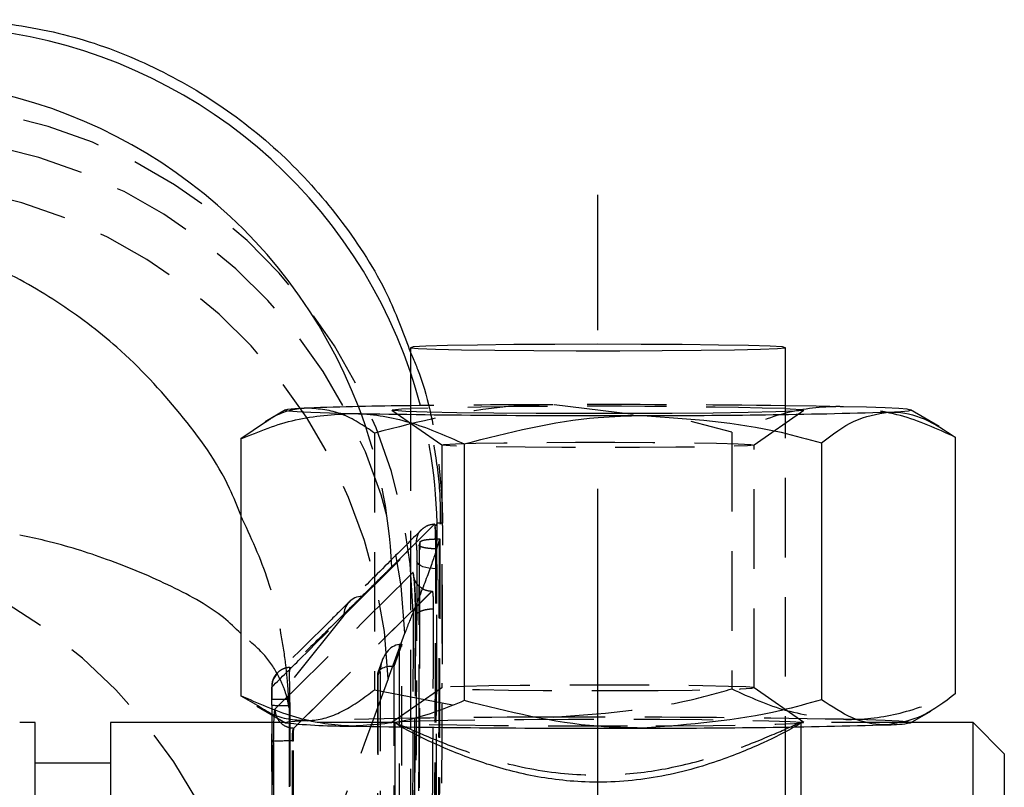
# Model space of a CAD drawing. Extents: x 39 to 413, y 22 to 287.
# Tile 18 of 21: x 265 to 281, y 258 to 270. Entities that reach past the tile are written whole.
import ezdxf

# ---------------------------------------------------------------- set-up
doc = ezdxf.new("R2010")
doc.units = 0
doc.linetypes.add('CENTERX2', pattern=[20.32, 12.7, -2.54, 2.54, -2.54])
doc.linetypes.add('HIDDEN', pattern=[1.905, 1.27, -0.635])
doc.layers.get('0').update_dxf_attribs({"linetype": 'CONTINUOUS'})

msp = doc.modelspace()

# ---------------------------------------------------------------- linework, layer by layer
at = {"color": 179, "linetype": 'CENTERX2'}
msp.add_line((274.5994, 148.2591), (274.5994, 267.2591), dxfattribs=at)
at = {"color": 7, "linetype": 'CONTINUOUS'}
for p, q in [((271.5994, 264.819), (271.5994, 263.7953)), ((277.5994, 263.7953), (277.5994, 264.819)), ((269.6017, 263.8218), (269.275, 263.6333)), ((280.0566, 263.5566), (279.5971, 263.8218)), ((269.2807, 263.6234), (268.8857, 263.3581)), ((268.8857, 263.3581), (268.8857, 259.2519)), ((280.313, 263.3871), (280.313, 259.2809)), ((272.4606, 263.279), (272.4606, 259.1728)), ((278.1743, 263.2935), (278.1743, 259.1873)), ((268.8857, 259.2519), (269.1507, 259.0997)), ((269.141, 259.083), (269.6017, 258.8173)), ((279.5971, 258.8173), (279.9254, 259.0067)), ((265.5994, 258.8209), (265.3494, 258.8209)), ((265.5994, 246.1209), (265.5994, 258.8209)), ((269.5954, 258.8209), (266.7994, 258.8209)), ((266.7994, 258.8209), (266.7994, 252.36)), ((280.5994, 258.8209), (279.6033, 258.8209)), ((281.0994, 258.3209), (280.5994, 258.8209)), ((280.5994, 246.1209), (280.5994, 258.8209)), ((281.0994, 258.3209), (281.0994, 246.6209)), ((266.7994, 258.1709), (265.5994, 258.1709))]:
    msp.add_line(p, q, dxfattribs=at)
at = {"color": 7, "linetype": 'HIDDEN'}
for p, q in [((271.3047, 263.8177), (272.1002, 263.261)), ((275.1622, 263.7494), (273.8813, 263.9055)), ((277.0986, 263.261), (277.8941, 263.8177)), ((271.5994, 263.7953), (271.5994, 246.2236)), ((277.5994, 246.2241), (277.5994, 263.7953)), ((276.7382, 263.4662), (276.0926, 263.636)), ((271.0245, 263.4517), (271.0245, 259.3455)), ((276.7382, 263.4662), (276.7382, 259.36)), ((272.0994, 263.2621), (272.0994, 259.377)), ((277.0994, 259.377), (277.0994, 263.2621)), ((272.0268, 262.0109), (271.994, 261.97)), ((271.9959, 261.9589), (271.994, 261.97)), ((272.0242, 261.4306), (272.0268, 262.0109)), ((272.1119, 262.0105), (272.0268, 262.0109)), ((272.1134, 261.9915), (272.1119, 262.0105)), ((272.115, 261.9717), (272.1134, 261.9915)), ((270.5334, 260.5356), (271.687, 261.6832)), ((271.7379, 261.6563), (271.7325, 258.9787)), ((271.7543, 261.7123), (271.7386, 261.6594)), ((271.7386, 261.6543), (271.7543, 261.7064)), ((271.7386, 261.6594), (271.7386, 261.6543)), ((271.7543, 261.7064), (271.7543, 261.7123)), ((272.0244, 261.5992), (272.0721, 261.759)), ((272.0721, 261.7525), (272.0369, 248.0217)), ((272.0583, 261.759), (272.0721, 261.759)), ((272.0721, 261.759), (272.0721, 261.7525)), ((272.0244, 261.5953), (272.0244, 261.5992)), ((272.025, 261.2809), (272.0242, 261.4306)), ((272.0076, 261.2809), (272.025, 261.2809)), ((269.7372, 258.7333), (271.9493, 260.9226)), ((271.9429, 260.9225), (271.943, 260.9226)), ((271.943, 260.9226), (271.9493, 260.9226)), ((270.5334, 260.5356), (269.382, 259.0989)), ((271.6796, 260.5165), (271.6249, 250.0018)), ((271.243, 259.521), (271.5105, 260.2492)), ((271.461, 260.0732), (271.3343, 259.7184)), ((271.4218, 260.0707), (271.4164, 246.7095)), ((271.4556, 246.7059), (271.461, 260.0732)), ((271.1474, 259.8144), (271.0789, 259.6225)), ((271.3343, 259.7184), (271.329, 246.4951)), ((271.0743, 259.5956), (271.0691, 246.8163)), ((271.0771, 259.5737), (271.072, 246.8647)), ((271.12, 259.6939), (271.0771, 259.5737)), ((271.1149, 246.9361), (271.12, 259.6939)), ((271.0245, 259.3455), (272.3247, 259.0959)), ((272.1002, 259.3781), (271.3047, 258.8213)), ((277.8941, 258.8213), (277.0986, 259.3781)), ((269.3778, 259.1951), (269.3777, 259.0987)), ((269.382, 259.0989), (269.3811, 259.1952)), ((269.3818, 259.0987), (269.394, 255.4562)), ((269.3949, 255.4694), (269.382, 259.0989)), ((269.6675, 259.196), (269.6687, 259.0958)), ((269.6687, 259.0958), (269.6688, 259.0767)), ((269.6688, 259.0767), (269.6574, 259.0624)), ((271.3779, 258.8209), (269.5954, 258.8209)), ((271.3494, 258.8199), (271.3494, 246.1218)), ((271.3854, 258.8016), (271.3779, 258.8073)), ((279.6033, 258.8209), (277.8412, 258.8209)), ((277.8494, 246.1218), (277.8494, 258.8199)), ((269.7358, 258.7333), (269.7358, 258.7333)), ((269.7358, 258.7333), (269.7372, 258.7333)), ((269.7451, 249.4861), (269.7106, 258.5277)), ((269.7106, 258.5277), (269.7271, 258.5277)), ((269.7628, 249.4861), (269.7271, 258.5277))]:
    msp.add_line(p, q, dxfattribs=at)
at = {"color": 7, "linetype": 'CONTINUOUS', "flags": 128}
for points in [[(274.5994, 264.8713), (273.9075, 264.8699), (273.253, 264.8658), (272.671, 264.8591), (272.193, 264.8502), (271.8447, 264.8397), (271.645, 264.8281), (271.6045, 264.8159), (271.7254, 264.804), (272.0013, 264.7928), (272.4173, 264.783), (272.9509, 264.7752), (273.5733, 264.7698), (274.2511, 264.767), (274.9477, 264.767), (275.6254, 264.7698), (276.2479, 264.7752), (276.7815, 264.783), (277.1975, 264.7928), (277.4734, 264.804), (277.5943, 264.8159), (277.5538, 264.8281), (277.354, 264.8397), (277.0058, 264.8502), (276.5277, 264.8591), (275.9458, 264.8658), (275.2912, 264.8699), (274.5994, 264.8713)], [(269.9551, 263.8515), (269.7531, 263.8406), (269.634, 263.8294), (269.5998, 263.818), (269.6512, 263.8066), (269.7873, 263.7954), (270.0057, 263.7847), (270.3027, 263.7745), (270.6732, 263.7651)], [(275.0727, 263.7622), (274.3351, 263.7618), (273.6107, 263.7643), (272.9359, 263.7695), (272.3445, 263.7772), (271.8662, 263.787), (271.5249, 263.7984), (271.3378, 263.8109), (271.3143, 263.8237), (271.4555, 263.8364), (271.5994, 263.8429)], [(277.5994, 263.8429), (277.6738, 263.8399), (277.8609, 263.8274), (277.8845, 263.8145), (277.7433, 263.8019), (277.4445, 263.7901), (277.003, 263.7798), (276.4409, 263.7714), (275.7866, 263.7655), (275.0727, 263.7622)], [(278.5256, 263.8732), (278.0879, 263.8816), (277.5994, 263.8889)], [(279.2436, 263.7868), (279.4457, 263.7977), (279.5648, 263.8089), (279.5989, 263.8203), (279.5476, 263.8317), (279.4115, 263.8428), (279.1931, 263.8536), (278.8961, 263.8638), (278.5256, 263.8732)]]:
    msp.add_lwpolyline(points, dxfattribs=at)
at = {"color": 7, "linetype": 'HIDDEN', "flags": 128}
for points in [[(274.2404, 263.3052), (274.8669, 263.3054), (275.4767, 263.3029), (276.0313, 263.2978), (276.4959, 263.2905), (276.8414, 263.2814), (277.046, 263.271), (277.0969, 263.2601), (276.9909, 263.2493), (276.7345, 263.2394), (276.3441, 263.2308), (275.844, 263.2242), (275.2657, 263.22), (274.6455, 263.2184), (274.0224, 263.2196), (273.4356, 263.2234), (272.9219, 263.2297), (272.5136, 263.238), (272.2364, 263.2478), (272.1076, 263.2585), (272.1354, 263.2694), (272.3181, 263.2799), (272.644, 263.2892), (273.0929, 263.2969), (273.6364, 263.3023), (274.2404, 263.3052)], [(271.7386, 261.6543), (271.7374, 261.0975), (271.7329, 258.9978)], [(272.0076, 261.2809), (271.9504, 261.2831), (271.8952, 261.2896), (271.844, 261.3002), (271.7987, 261.3145), (271.7608, 261.332), (271.7317, 261.3521), (271.7124, 261.374), (271.7036, 261.3971)], [(269.4728, 259.6181), (269.4728, 259.6181), (269.4728, 259.6181), (269.4728, 259.6181), (269.4728, 259.6181), (269.4728, 259.6181), (269.4728, 259.6181), (269.4089, 259.5214), (269.3947, 259.479), (269.3872, 259.4425), (269.3837, 259.4119), (269.3807, 259.3528), (269.38, 259.2715), (269.3807, 259.1951)], [(274.9584, 259.3338), (275.5624, 259.3367), (276.1059, 259.3421), (276.5547, 259.3498), (276.8807, 259.3591), (277.0633, 259.3696), (277.0911, 259.3805), (276.9624, 259.3912), (276.6851, 259.401), (276.2768, 259.4093), (275.7632, 259.4156), (275.1763, 259.4194), (274.5533, 259.4206), (273.9331, 259.419), (273.3548, 259.4148), (272.8547, 259.4082), (272.4642, 259.3997), (272.2079, 259.3897), (272.1018, 259.3789), (272.1527, 259.368), (272.3573, 259.3577), (272.7028, 259.3485), (273.1675, 259.3412), (273.7221, 259.3361), (274.3318, 259.3336), (274.9584, 259.3338)], [(269.9551, 258.8522), (269.7531, 258.8414), (269.634, 258.8301), (269.5998, 258.8187), (269.6017, 258.8173)], [(275.0727, 258.763), (274.3351, 258.7626), (273.6107, 258.765), (272.9359, 258.7702), (272.3445, 258.7779), (271.8662, 258.7878), (271.5249, 258.7992), (271.3378, 258.8116), (271.3143, 258.8245), (271.4555, 258.8371), (271.7543, 258.8489), (272.1958, 258.8592), (272.7578, 258.8676), (273.4122, 258.8735), (274.1261, 258.8768), (274.8637, 258.8772), (275.5881, 258.8748), (276.2629, 258.8695), (276.8543, 258.8618), (277.3326, 258.852), (277.6738, 258.8406), (277.8609, 258.8282), (277.8845, 258.8153), (277.7433, 258.8026), (277.4445, 258.7909), (277.003, 258.7805), (276.4409, 258.7722), (275.7866, 258.7662), (275.0727, 258.763)], [(279.5971, 258.8173), (279.5989, 258.821), (279.5476, 258.8324), (279.4115, 258.8436), (279.1931, 258.8543), (278.8961, 258.8645), (278.5256, 258.8739)]]:
    msp.add_lwpolyline(points, dxfattribs=at)
at = {"color": 8, "linetype": 'CONTINUOUS'}
for centre, radius, start, end in [((263.8878, 261.8085), 8.1432, 18.7372, 84.78056), ((263.166, 260.9556), 8.1435, 21.00904, 84.77808)]:
    msp.add_arc(centre, radius, start, end, dxfattribs=at)
at = {"color": 7, "linetype": 'HIDDEN'}
for centre, radius, start, end in [((263.3919, 260.4611), 8.2533, 0.88283, 83.62405), ((263.2787, 259.973), 8.2364, 1.92155, 83.75454), ((263.0111, 259.2448), 8.2364, 1.92154, 83.75455), ((263.9139, 261.8186), 8.1152, 1.35819, 18.72883), ((263.1901, 260.9655), 8.1174, 2.44767, 21.00541), ((274.335, 43.9945), 219.9114, 90.1182, 90.712757), ((274.5994, 144.3378), 119.5428, 88.561976, 91.438024), ((274.6395, 16.5541), 247.3526, 89.314373, 90.175624), ((260.9469, 253.6135), 8.2557, 2.10215, 85.83476), ((270.8364, 260.5401), 0.303, 91.83034, 180.8594), ((269.5092, 264.72), 5.5262, 268.67225, 271.64189), ((269.5777, 263.8701), 4.7752, 267.65121, 271.0917), ((273.6119, 135.8088), 123.0977, 89.874588, 91.702293), ((274.7447, 49.3028), 209.6052, 88.966428, 90.235999), ((269.6641, 251.7765), 6.7513, 89.60491, 92.18556)]:
    msp.add_arc(centre, radius, start, end, dxfattribs=at)
at = {"color": 7, "linetype": 'CONTINUOUS'}
for centre, radius, start, end in [((272.2375, 199.816), 64.0762, 90.570578, 92.041277), ((274.4541, 473.3264), 209.5954, 268.966386, 270.236017), ((275.5868, 386.837), 123.1046, 269.874638, 271.702243), ((270.6139, 268.7266), 9.9609, 264.16727, 270.34069), ((275.5869, 381.8309), 123.0977, 269.874587, 271.702294), ((279.2694, 260.6001), 1.8128, 269.18695, 280.41565), ((274.4541, 468.3272), 209.5954, 268.966386, 270.236017)]:
    msp.add_arc(centre, radius, start, end, dxfattribs=at)
at = {"color": 7, "linetype": 'HIDDEN'}
for centre, major_axis, ratio, start_param, end_param in [((271.4283, 244.2163), (0.9911, 17.3026), 0.1258436, 0.3367672, 0.3927613), ((271.4217, 259.6769), (0.068, 0.3923), 0.7567164, 0.2248176, 1.6582314), ((271.4638, 259.7948), (0.3074, -0.0042), 0.9057437, 1.5921188, 1.720079), ((271.3788, 259.5567), (0.3033, -0.0526), 0.5069369, 1.8048726, 3.3662465), ((266.6429, 198.6104), (50.6636, 155.4485), 0.0951839, 1.1993846, 1.2382394)]:
    msp.add_ellipse(centre, major_axis=major_axis, ratio=ratio, start_param=start_param, end_param=end_param, dxfattribs=at)
at = {"color": 7, "linetype": 'CONTINUOUS'}
for points, knots in [([(264.7015, 270.0618), (265.1542, 269.999), (266.0596, 269.8735), (267.3549, 269.4033), (268.5536, 268.7347), (269.6273, 267.875), (270.5299, 266.8427), (271.2025, 265.8068), (271.4717, 265.085), (271.5815, 264.7908)], [0, 0, 0, 0, 0.1495181, 0.2990364, 0.4485544, 0.5980724, 0.7475937, 0.8971149, 1, 1, 1, 1]), ([(268.8857, 263.3581), (269.176, 263.4765), (269.7619, 263.7154), (270.3676, 263.7484), (270.6732, 263.7651)], [0, 0, 0, 0, 0.4954579, 1, 1, 1, 1]), ([(270.6732, 263.7651), (270.7155, 263.7636), (271.0364, 263.7525), (271.6413, 263.6416), (272.1858, 263.4006), (272.4606, 263.279)], [0, 0, 0, 0, 0.0700626, 0.5307703, 1, 1, 1, 1]), ([(272.4606, 263.279), (273.1697, 263.4604), (274.1116, 263.7014), (275.0784, 263.7266), (275.3174, 263.7328)], [0, 0, 0, 0, 0.7527649, 1, 1, 1, 1]), ([(275.3174, 263.7328), (276.0618, 263.6811), (277.0291, 263.6138), (277.9597, 263.3535), (278.1743, 263.2935)], [0, 0, 0, 0, 0.7694615, 1, 1, 1, 1]), ([(278.1743, 263.2935), (278.3479, 263.4259), (278.6985, 263.6931), (279.0608, 263.7554), (279.2436, 263.7868)], [0, 0, 0, 0, 0.4954575, 1, 1, 1, 1]), ([(279.2436, 263.7868), (279.269, 263.7874), (279.4609, 263.7917), (279.8229, 263.7101), (280.1487, 263.4954), (280.313, 263.3871)], [0, 0, 0, 0, 0.0700626, 0.5307706, 1, 1, 1, 1]), ([(270.6732, 258.7659), (270.6308, 258.7673), (270.31, 258.7785), (269.705, 258.8894), (269.1605, 259.1303), (268.8857, 259.2519)], [0, 0, 0, 0, 0.0700625, 0.5307702, 1, 1, 1, 1]), ([(280.313, 259.2809), (280.1394, 259.1485), (279.7888, 258.8813), (279.4265, 258.819), (279.2436, 258.7876)], [0, 0, 0, 0, 0.4954581, 1, 1, 1, 1]), ([(272.4606, 259.1728), (272.1703, 259.0544), (271.5844, 258.8155), (270.9788, 258.7825), (270.6732, 258.7659)], [0, 0, 0, 0, 0.495458, 1, 1, 1, 1]), ([(275.3174, 258.7335), (275.0784, 258.7385), (274.1116, 258.7588), (273.1697, 258.995), (272.4606, 259.1728)], [0, 0, 0, 0, 0.247235, 1, 1, 1, 1]), ([(278.1743, 259.1873), (277.9597, 259.1262), (277.0291, 258.8611), (276.0618, 258.789), (275.3174, 258.7335)], [0, 0, 0, 0, 0.2305384, 1, 1, 1, 1]), ([(279.2436, 258.7876), (279.2183, 258.787), (279.0264, 258.7826), (278.6644, 258.8643), (278.3386, 259.079), (278.1743, 259.1873)], [0, 0, 0, 0, 0.07006292, 0.53077036, 1, 1, 1, 1]), ([(277.8494, 258.8199), (277.8178, 258.7975), (277.7547, 258.7527), (277.2679, 258.5011), (276.5242, 258.1883), (275.5288, 257.912), (274.4359, 257.8362), (273.4384, 257.97), (272.5622, 258.2315), (271.8441, 258.541), (271.3969, 258.7796), (271.3887, 258.7954), (271.3854, 258.8016)], [0, 0, 0, 0, 0.098412, 0.1965873, 0.3009485, 0.413777, 0.5195603, 0.6120206, 0.7067184, 0.8140778, 0.9267534, 1, 1, 1, 1])]:
    msp.add_open_spline(points, degree=3, knots=knots, dxfattribs=at)
at = {"color": 8, "linetype": 'CONTINUOUS'}
for points, knots in [([(268.8857, 262.1367), (268.8293, 262.2803), (268.6011, 262.8614), (267.9367, 263.7804), (267.0035, 264.7858), (265.961, 265.5732), (264.6382, 266.3074), (263.3488, 266.7294), (262.4305, 266.8489), (262.2158, 266.8768)], [0, 0, 0, 0, 0.0571466, 0.2311996, 0.4051819, 0.545638, 0.6860572, 0.9266113, 1, 1, 1, 1]), ([(268.8857, 260.2464), (268.7985, 260.333), (268.5296, 260.5999), (267.8054, 261.0046), (266.8339, 261.4132), (265.9897, 261.6835), (265.4869, 261.7914), (265.3494, 261.8209)], [0, 0, 0, 0, 0.1336789, 0.4122162, 0.6906397, 0.9154117, 1, 1, 1, 1])]:
    msp.add_open_spline(points, degree=3, knots=knots, dxfattribs=at)
at = {"color": 7, "linetype": 'HIDDEN'}
for points, knots in [([(271.5815, 264.7908), (271.6374, 264.66), (271.8728, 264.1101), (272.0379, 263.2116), (272.1084, 262.408), (272.1115, 262.0563), (272.1119, 262.0105)], [0, 0, 0, 0, 0.1496652, 0.6294729, 0.9516722, 1, 1, 1, 1]), ([(269.9551, 263.8515), (269.9298, 263.8497), (269.7379, 263.8366), (269.5098, 263.7836), (269.3143, 263.6469), (269.2807, 263.6234)], [0, 0, 0, 0, 0.1118748, 0.8475231, 1, 1, 1, 1]), ([(271.0245, 263.4517), (270.8508, 263.5689), (270.5003, 263.8055), (270.1379, 263.836), (269.9551, 263.8515)], [0, 0, 0, 0, 0.4954582, 1, 1, 1, 1]), ([(273.8813, 263.9055), (273.6423, 263.8993), (272.6755, 263.8741), (271.7336, 263.6331), (271.0245, 263.4517)], [0, 0, 0, 0, 0.247235, 1, 1, 1, 1]), ([(278.5256, 263.8732), (278.4832, 263.8736), (278.1624, 263.8766), (277.5575, 263.7925), (277.0129, 263.5756), (276.7382, 263.4662)], [0, 0, 0, 0, 0.0700627, 0.53077045, 1, 1, 1, 1]), ([(280.313, 263.3871), (280.0227, 263.5183), (279.4369, 263.7832), (278.8312, 263.843), (278.5256, 263.8732)], [0, 0, 0, 0, 0.4954578, 1, 1, 1, 1]), ([(272.0779, 261.9921), (272.0795, 262.0576), (272.0874, 262.3778), (272.0369, 262.9684), (271.9379, 263.4825), (271.8877, 263.743)], [0, 0, 0, 0, 0.1124872, 0.5500663, 1, 1, 1, 1]), ([(269.6574, 259.0624), (269.6572, 259.0679), (269.657, 259.0743), (269.6567, 259.0849), (269.6563, 259.097), (269.6554, 259.1202), (269.6539, 259.1594), (269.6509, 259.2253), (269.6447, 259.3359), (269.631, 259.5219), (269.5986, 259.8361), (269.5139, 260.3718), (269.3311, 261.1787), (269.0473, 261.7891), (268.8857, 262.1367)], [0, 0, 0, 0, 0.0052334, 0.0061148, 0.0099946, 0.0167759, 0.0281599, 0.0472714, 0.0793661, 0.1333127, 0.224216, 0.3785034, 0.6460256, 1, 1, 1, 1]), ([(271.9834, 261.9932), (271.9731, 261.9829), (271.9187, 261.9285), (271.6917, 261.7017), (271.4738, 261.4849), (271.3001, 261.3121)], [0, 0, 0, 0, 0.0455619, 0.2396174, 1, 1, 1, 1]), ([(271.9834, 261.9932), (271.9452, 261.9887), (271.8672, 261.9794), (271.8066, 261.9294), (271.7757, 261.9039)], [0, 0, 0, 0, 0.4898038, 1, 1, 1, 1]), ([(271.994, 261.97), (271.9933, 261.9732), (271.9897, 261.9908), (271.9863, 261.9921), (271.9834, 261.9932)], [0, 0, 0, 0, 0.1796098, 1, 1, 1, 1]), ([(272.0242, 261.4306), (272.0242, 261.436), (272.0232, 261.4982), (272.0201, 261.6199), (272.013, 261.7772), (272.0045, 261.8954), (271.9985, 261.9396), (271.9959, 261.9589)], [0, 0, 0, 0, 0.0246706, 0.2835664, 0.5417072, 0.8000198, 1, 1, 1, 1]), ([(272.0076, 261.2809), (272.0075, 261.3354), (272.0075, 261.445), (272.0056, 261.6203), (272.0027, 261.7778), (271.9993, 261.8958), (271.997, 261.9398), (271.9959, 261.9589)], [0, 0, 0, 0, 0.2093323, 0.4203307, 0.6297947, 0.8393057, 1, 1, 1, 1]), ([(272.0713, 248.3255), (272.0715, 248.3642), (272.0894, 252.9212), (272.1031, 257.4657), (272.1167, 261.9717)], [0, 0, 0, 0, 0.0084866, 1, 1, 1, 1]), ([(271.7753, 261.9045), (271.608, 261.7372), (271.2256, 261.3547), (270.8374, 260.9699), (270.619, 260.7534)], [0, 0, 0, 0, 0.4375026, 1, 1, 1, 1]), ([(271.7757, 261.9039), (271.775, 261.9034), (271.741, 261.8805), (271.7002, 261.802), (271.6914, 261.7228), (271.687, 261.6832)], [0, 0, 0, 0, 0.0109555, 0.5054826, 1, 1, 1, 1]), ([(271.687, 261.6832), (271.6883, 261.682), (271.6909, 261.6798), (271.6951, 261.647), (271.6988, 261.5972), (271.7016, 261.5337), (271.7035, 261.4633), (271.7036, 261.4191), (271.7036, 261.3971)], [0, 0, 0, 0, 0.16974486, 0.33508832, 0.50056003, 0.66617509, 0.83315129, 1, 1, 1, 1]), ([(271.7216, 248.2556), (271.7221, 248.4412), (271.7246, 249.3692), (271.7348, 253.267), (271.7451, 257.565), (271.753, 261.1206), (271.7543, 261.7064)], [0, 0, 0, 0, 0.04139714, 0.20698595, 0.8693413, 1, 1, 1, 1]), ([(272.0244, 261.5992), (271.9972, 261.6), (271.9366, 261.6016), (271.8523, 261.6108), (271.7834, 261.625), (271.7417, 261.642), (271.7396, 261.6538), (271.7386, 261.6594)], [0, 0, 0, 0, 0.1704802, 0.3784465, 0.58872, 0.8041779, 1, 1, 1, 1]), ([(271.7543, 261.7123), (271.7596, 261.7181), (271.77, 261.7296), (271.8297, 261.7441), (271.9136, 261.7543), (271.9953, 261.7585), (272.044, 261.7589), (272.0583, 261.759)], [0, 0, 0, 0, 0.2308748, 0.4618586, 0.6889464, 0.9083365, 1, 1, 1, 1]), ([(272.0583, 261.759), (272.0532, 259.4681), (272.0429, 254.8892), (272.0308, 250.3102), (272.0248, 248.0221)], [0, 0, 0, 0, 0.5002955, 1, 1, 1, 1]), ([(271.6442, 260.5883), (271.726, 260.7908), (271.8902, 261.1973), (271.9796, 261.4623), (272.0244, 261.5953)], [0, 0, 0, 0, 0.4981647, 1, 1, 1, 1]), ([(271.9947, 247.8472), (271.9951, 248.0044), (271.9972, 248.904), (272.0063, 252.7731), (272.0158, 257.1987), (272.023, 260.8818), (272.0244, 261.5953)], [0, 0, 0, 0, 0.0342979, 0.1962986, 0.8443018, 1, 1, 1, 1]), ([(271.3001, 261.3121), (271.29, 261.302), (271.2355, 261.2479), (271.078, 261.0915), (270.93, 260.9452), (270.8267, 260.843)], [0, 0, 0, 0, 0.0644942, 0.346683, 1, 1, 1, 1]), ([(271.7036, 261.3971), (271.6942, 259.38), (271.6755, 255.3857), (271.6542, 251.3914), (271.6437, 249.4142)], [0, 0, 0, 0, 0.5049855, 1, 1, 1, 1]), ([(271.6389, 261.2207), (271.2727, 260.8571), (270.5409, 260.1306), (269.8013, 259.4009), (269.4318, 259.0364)], [0, 0, 0, 0, 0.5004064, 1, 1, 1, 1]), ([(271.6805, 260.5091), (271.6805, 260.5198), (271.6807, 260.5833), (271.6794, 260.7101), (271.6745, 260.8763), (271.6687, 260.9942), (271.662, 261.0944), (271.6541, 261.1762), (271.6454, 261.2204), (271.6406, 261.2206), (271.6389, 261.2207)], [0, 0, 0, 0, 0.0337139, 0.1996222, 0.3655969, 0.5156327, 0.5814035, 0.7474463, 0.9134724, 1, 1, 1, 1]), ([(271.6389, 261.2207), (271.6443, 261.1815), (271.6549, 261.1031), (271.7255, 261.0049), (271.8251, 260.9362), (271.9036, 260.9271), (271.9429, 260.9225)], [0, 0, 0, 0, 0.2500018, 0.500001, 0.7500005, 1, 1, 1, 1]), ([(271.8089, 260.9602), (271.7979, 260.9644), (271.7605, 260.9785), (271.7152, 261.0247), (271.6778, 261.0783), (271.6605, 261.1216), (271.6554, 261.1407), (271.6542, 261.1467), (271.655, 261.1427), (271.6581, 261.1194), (271.6637, 261.0606), (271.6705, 260.953), (271.6767, 260.7985), (271.68, 260.642), (271.6798, 260.5524), (271.6798, 260.5177)], [0, 0, 0, 0, 0.03145845, 0.10727947, 0.16962171, 0.21967363, 0.25057085, 0.27858797, 0.31813177, 0.3794307, 0.47113323, 0.59900926, 0.74522497, 0.90122841, 1, 1, 1, 1]), ([(271.9475, 249.2957), (271.9581, 251.2735), (271.9795, 255.2685), (271.9981, 259.2635), (272.0076, 261.2809)], [0, 0, 0, 0, 0.4950388, 1, 1, 1, 1]), ([(271.9665, 249.2957), (271.9769, 251.2933), (271.9977, 255.2883), (272.0159, 259.2834), (272.025, 261.2809)], [0, 0, 0, 0, 0.5, 1, 1, 1, 1]), ([(270.8267, 260.843), (270.8161, 260.8325), (270.7609, 260.7779), (270.5266, 260.5466), (270.1533, 260.1792), (269.8217, 259.8555), (269.6716, 259.709)], [0, 0, 0, 0, 0.0276702, 0.1446946, 0.612792, 1, 1, 1, 1]), ([(269.7358, 258.7333), (270.1053, 259.0987), (270.845, 259.83), (271.5767, 260.5582), (271.9429, 260.9225)], [0, 0, 0, 0, 0.4995955, 1, 1, 1, 1]), ([(271.943, 260.9226), (271.9446, 260.9226), (271.948, 260.9227), (271.9516, 260.9163), (271.9535, 260.913)], [0, 0, 0, 0, 0.4797022, 1, 1, 1, 1]), ([(271.9493, 260.9226), (271.9506, 260.9217), (271.9519, 260.9207), (271.9534, 260.9134), (271.9535, 260.913)], [0, 0, 0, 0, 0.94569504, 1, 1, 1, 1]), ([(271.9535, 260.913), (271.9548, 260.9039), (271.9576, 260.8855), (271.9613, 260.833), (271.9641, 260.7694), (271.9658, 260.7002), (271.9659, 260.6576), (271.9659, 260.637)], [0, 0, 0, 0, 0.2025647, 0.4051285, 0.6076835, 0.8100727, 1, 1, 1, 1]), ([(270.6224, 260.7549), (270.5293, 260.6622), (270.1509, 260.2854), (269.7652, 259.9074), (269.4744, 259.6223)], [0, 0, 0, 0, 0.2458242, 1, 1, 1, 1]), ([(269.387, 259.3941), (269.537, 259.5428), (269.9217, 259.9238), (270.3017, 260.3038), (270.5334, 260.5356)], [0, 0, 0, 0, 0.3900925, 1, 1, 1, 1]), ([(271.6442, 260.5883), (271.6339, 257.3578), (271.6192, 252.7965), (271.6027, 248.2298), (271.5978, 246.8973)], [0, 0, 0, 0, 0.7082246, 1, 1, 1, 1]), ([(271.6263, 249.9937), (271.6358, 251.7463), (271.655, 255.2515), (271.672, 258.7566), (271.6805, 260.5091)], [0, 0, 0, 0, 0.5000102, 1, 1, 1, 1]), ([(271.9659, 260.637), (271.9381, 260.6355), (271.8763, 260.6322), (271.7906, 260.6128), (271.7213, 260.5821), (271.6886, 260.5501), (271.6795, 260.5252), (271.6802, 260.5138), (271.6805, 260.5091)], [0, 0, 0, 0, 0.1762926, 0.3910931, 0.605893, 0.8207003, 0.926287, 1, 1, 1, 1]), ([(271.9659, 260.637), (271.9651, 260.4729), (271.9607, 259.5664), (271.9431, 256.0618), (271.9246, 252.7214), (271.9101, 250.1233)], [0, 0, 0, 0, 0.04682438, 0.25866033, 1, 1, 1, 1]), ([(269.6574, 259.0624), (269.657, 259.0647), (269.6567, 259.0673), (269.656, 259.0717), (269.6553, 259.0767), (269.6538, 259.0862), (269.6511, 259.1024), (269.6463, 259.1295), (269.6369, 259.1751), (269.6178, 259.2517), (269.5765, 259.3811), (269.4759, 259.6016), (269.2914, 259.9057), (269.0242, 260.1301), (268.8857, 260.2464)], [0, 0, 0, 0, 0.0056048, 0.0065492, 0.0107089, 0.0179748, 0.03017, 0.0506431, 0.0850231, 0.1428079, 0.2401731, 0.4054219, 0.6919317, 1, 1, 1, 1]), ([(269.387, 259.3942), (269.3873, 259.4146), (269.3881, 259.4555), (269.4047, 259.5149), (269.432, 259.5699), (269.47, 259.6182), (269.5168, 259.658), (269.5707, 259.6873), (269.6234, 259.7041), (269.6576, 259.7076), (269.6716, 259.709)], [0, 0, 0, 0, 0.1300798, 0.2601605, 0.3902411, 0.5203217, 0.6504026, 0.7804834, 0.9105648, 1, 1, 1, 1]), ([(269.6716, 259.709), (269.6685, 259.698), (269.6628, 259.6774), (269.6614, 259.5691), (269.6632, 259.4291), (269.6657, 259.2962), (269.6671, 259.2177), (269.6675, 259.196)], [0, 0, 0, 0, 0.2532013, 0.4740506, 0.6949013, 0.9157888, 1, 1, 1, 1]), ([(269.3811, 259.1952), (269.381, 259.2069), (269.3805, 259.2407), (269.3804, 259.2946), (269.3814, 259.3468), (269.3834, 259.3838), (269.3858, 259.3907), (269.387, 259.3941)], [0, 0, 0, 0, 0.1150328, 0.3330194, 0.5530893, 0.775734, 1, 1, 1, 1]), ([(269.9551, 258.8522), (269.9805, 258.8539), (270.1724, 258.8663), (270.5343, 258.9796), (270.8601, 259.2228), (271.0245, 259.3455)], [0, 0, 0, 0, 0.0700627, 0.5307703, 1, 1, 1, 1]), ([(273.8813, 258.9063), (274.6256, 258.9617), (275.593, 259.0338), (276.5236, 259.2989), (276.7382, 259.36)], [0, 0, 0, 0, 0.769461, 1, 1, 1, 1]), ([(276.7382, 259.36), (277.0284, 259.2288), (277.6143, 258.9639), (278.22, 258.9041), (278.5256, 258.8739)], [0, 0, 0, 0, 0.49545798, 1, 1, 1, 1]), ([(278.5256, 258.8739), (278.5679, 258.8735), (278.8888, 258.8705), (279.4937, 258.9546), (280.0383, 259.1714), (280.313, 259.2809)], [0, 0, 0, 0, 0.0700631, 0.5307706, 1, 1, 1, 1]), ([(269.1507, 259.0997), (269.2367, 259.0446), (269.4999, 258.876), (269.772, 258.8618), (269.9551, 258.8522)], [0, 0, 0, 0, 0.3267854, 1, 1, 1, 1]), ([(269.4318, 259.0364), (269.4299, 259.0323), (269.4248, 259.0215), (269.4174, 258.956), (269.4108, 258.8358), (269.4069, 258.6846), (269.4067, 258.5752), (269.4066, 258.5229)], [0, 0, 0, 0, 0.1352401, 0.3562665, 0.5772244, 0.7981567, 1, 1, 1, 1]), ([(269.4318, 259.0364), (269.4366, 258.9967), (269.4461, 258.9174), (269.5165, 258.8173), (269.6167, 258.7472), (269.6961, 258.7379), (269.7358, 258.7333)], [0, 0, 0, 0, 0.249999, 0.4999991, 0.7500009, 1, 1, 1, 1]), ([(269.6574, 259.0624), (269.6629, 257.3051), (269.674, 253.8276), (269.6864, 250.3502), (269.6926, 248.63)], [0, 0, 0, 0, 0.505335, 1, 1, 1, 1]), ([(269.6688, 259.0767), (269.6694, 258.8801), (269.6726, 257.8715), (269.6839, 254.4316), (269.6957, 251.1883), (269.7046, 248.7569)], [0, 0, 0, 0, 0.0571591, 0.2931893, 1, 1, 1, 1]), ([(271.7329, 258.9978), (271.7328, 258.9553), (271.7264, 255.943), (271.7181, 252.343), (271.7091, 248.7856), (271.7076, 248.1979)], [0, 0, 0, 0, 0.01181264, 0.83675201, 1, 1, 1, 1]), ([(271.3641, 258.8178), (271.4242, 258.7926), (271.5459, 258.7417), (272.096, 258.4996), (272.9034, 258.2085), (273.944, 257.9833), (275.026, 257.968), (275.9903, 258.1304), (276.8354, 258.3935), (277.5056, 258.6729), (277.8177, 258.816), (277.8422, 258.819), (277.8494, 258.8199)], [0, 0, 0, 0, 0.0974889, 0.1977289, 0.3081948, 0.4245397, 0.5294724, 0.6235977, 0.7240779, 0.8375501, 0.9522111, 1, 1, 1, 1]), ([(269.7106, 258.5277), (269.7107, 258.5485), (269.7109, 258.5923), (269.7148, 258.6529), (269.7214, 258.7011), (269.7289, 258.7273), (269.7339, 258.7316), (269.7358, 258.7333)], [0, 0, 0, 0, 0.2002653, 0.4215981, 0.6431331, 0.8649071, 1, 1, 1, 1]), ([(269.7271, 258.5277), (269.7272, 258.5505), (269.7273, 258.5964), (269.729, 258.6579), (269.7317, 258.7046), (269.7347, 258.7282), (269.7366, 258.732), (269.7372, 258.7333)], [0, 0, 0, 0, 0.2203547, 0.4422545, 0.6640244, 0.8854805, 1, 1, 1, 1]), ([(269.4066, 258.5229), (269.4073, 258.32), (269.4109, 257.3051), (269.4219, 254.2905), (269.4332, 251.4789), (269.4412, 249.4792)], [0, 0, 0, 0, 0.0673331, 0.3366656, 1, 1, 1, 1])]:
    msp.add_open_spline(points, degree=3, knots=knots, dxfattribs=at)

doc.saveas('drawing.dxf')
